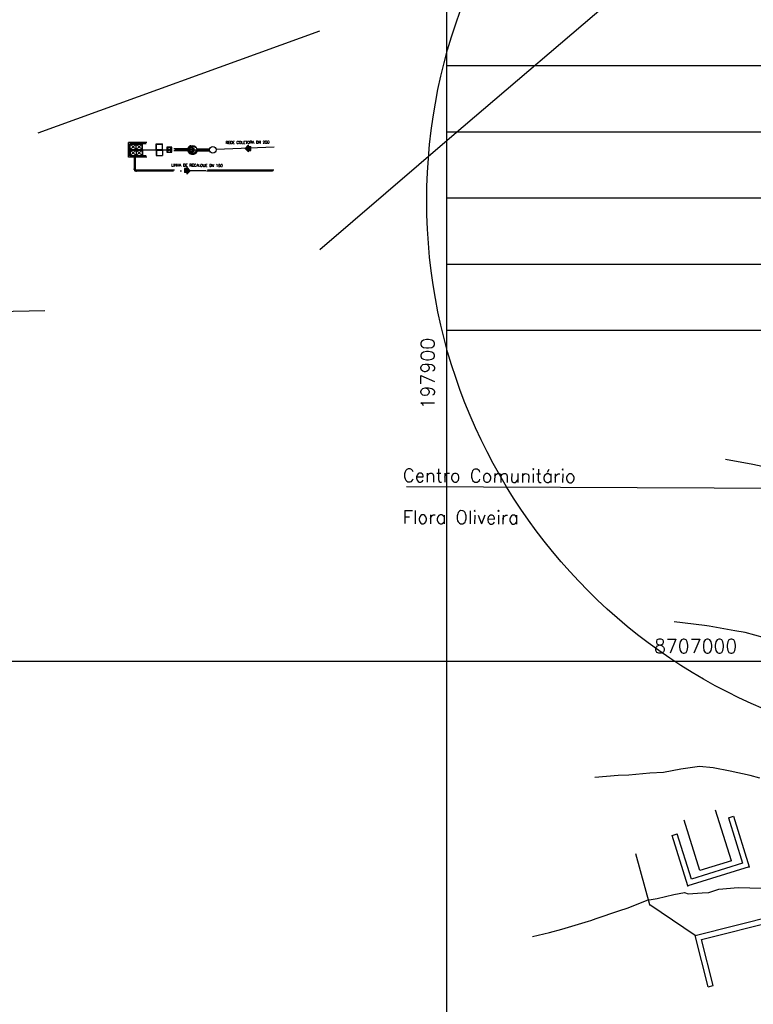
# Model space of a CAD drawing. Header units: millimetres. Extents: x 196436 to 199900, y 8705373 to 8708636.
# Tile 161 of 241: x 197835 to 197946, y 8706948 to 8707097. Entities that reach past the tile are written whole.
import ezdxf
from ezdxf.enums import TextEntityAlignment as Align

# ---------------------------------------------------------------- set-up
doc = ezdxf.new("R2010")
doc.units = ezdxf.units.MM
doc.header["$LTSCALE"] = 5
doc.linetypes.add('DASHDOT', pattern=[1, 0.5, -0.25, 0, -0.25])
doc.linetypes.add('HIDDEN', pattern=[0.375, 0.25, -0.125])
for name, color, linetype in [('$CURVAS2', 40, 'Continuous'), ('BAR-EIXOS', 7, 'DASHDOT'), ('BAR-PECAS', 2, 'Continuous'), ('CASA', 6, 'Continuous'), ('CERCA', 3, 'CERCA_LINE'), ('COTAS', 7, 'Continuous'), ('DIM', 7, 'Continuous'), ('EIXO', 7, 'Continuous'), ('ESTRUTURA', 5, 'Continuous'), ('LIMHATRA', 2, 'HIDDEN'), ('LINHA-FINA', 3, 'Continuous'), ('MALHA', 9, 'Continuous'), ('MURO', 9, 'Continuous'), ('PAREDE', 5, 'Continuous'), ('REDE-SANITÁRIO', 6, 'Continuous'), ('RIO', 130, 'Continuous'), ('TAMPA', 3, 'Continuous'), ('TEXTO', 2, 'Continuous'), ('TXT_COORD', 3, 'Continuous')]:
    doc.layers.add(name, color=color, linetype=linetype)
doc.styles.add('GEOSIS', font='ROMANS.SHX')
doc.styles.add('ROMANS', font='romans.shx', dxfattribs={"width": 0.85})
doc.linetypes.add('CERCA_LINE', pattern='A,0.5,-0.2,["X",Standard,S=0.1,R=0,X=-0.1,Y=-0.05],-0.25', length=0.95)

# ---------------------------------------------------------------- blocks, each defined once
blk = doc.blocks.new('A$C6E4D7D70')
at = {"layer": 'CASA'}
for points in [[(2.57, 9.18), (0, 1.6)], [(2.57, 9.18), (7.3, 7.58)], [(7.3, 7.58), (4.74, 0)]]:
    blk.add_lwpolyline(points, dxfattribs=at)
blk = doc.blocks.new('A$C554853E6')
at = {"layer": 'CASA', "rotation": 357.8006497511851}
blk.add_blockref('A$C6E4D7D70', (-0.06, 0.18), dxfattribs=at)
blk = doc.blocks.new('BB-1-CC13-N0-D150-S0')
at = {"layer": 'BAR-EIXOS'}
for p, q in [((-0.17, 0), (0, 0)), ((0, 0), (0, -0.17))]:
    blk.add_line(p, q, dxfattribs=at)
at = {"layer": 'BAR-PECAS'}
for p, q in [((-0.25, 0.12), (-0.25, -0.12)), ((-0.24, 0.11), (-0.24, -0.11)), ((0.12, -0.25), (-0.12, -0.25)), ((0.11, -0.24), (-0.11, -0.24))]:
    blk.add_line(p, q, dxfattribs=at)
for points in [[(-0.27, -0.12), (-0.27, 0.12), (-0.25, 0.12), (-0.24, 0.11, -0.179223), (-0.17, 0.08), (-0.17, -0.09, -0.179223), (-0.24, -0.11), (-0.25, -0.12)], [(-0.12, -0.27), (0.12, -0.27), (0.12, -0.25), (0.11, -0.24, 0.179223), (0.08, -0.17), (-0.09, -0.17, 0.179223), (-0.11, -0.24), (-0.12, -0.25)]]:
    blk.add_lwpolyline(points, format="xyb", close=True, dxfattribs=at)
for radius, start, end in [(0.285, 5.7791, 84.2209), (0.117, 14.1717, 75.8283)]:
    blk.add_arc((-0.2, -0.2), radius, start, end, dxfattribs=at)
blk = doc.blocks.new('A$C26ED7CE0')
for p, q in [((0.106, 0), (0, 0.106)), ((0.046, 0.106), (0, 0.106)), ((0.166, 0.176), (0.046, 0.176)), ((0.046, 0.106), (0.046, 0.176)), ((0.106, 0), (0.212, 0.106)), ((0.166, 0.106), (0.166, 0.176)), ((0.212, 0.106), (0.166, 0.106))]:
    blk.add_line(p, q)
at = {"color": 0}
for p, q in [((0.107, 0.001), (0.001, 0.106)), ((0.108, 0.002), (0.005, 0.106)), ((0.11, 0.004), (0.008, 0.106)), ((0.112, 0.006), (0.012, 0.106)), ((0.114, 0.008), (0.015, 0.106)), ((0.115, 0.009), (0.019, 0.106)), ((0.117, 0.011), (0.022, 0.106)), ((0.119, 0.013), (0.026, 0.106)), ((0.121, 0.015), (0.029, 0.106)), ((0.123, 0.016), (0.033, 0.106)), ((0.124, 0.018), (0.036, 0.106)), ((0.126, 0.02), (0.04, 0.106)), ((0.128, 0.022), (0.044, 0.106)), ((0.163, 0.057), (0.046, 0.174)), ((0.161, 0.055), (0.046, 0.171)), ((0.16, 0.054), (0.046, 0.167)), ((0.158, 0.052), (0.046, 0.164)), ((0.156, 0.05), (0.046, 0.16)), ((0.154, 0.048), (0.046, 0.157)), ((0.153, 0.047), (0.046, 0.153)), ((0.151, 0.045), (0.046, 0.149)), ((0.149, 0.043), (0.046, 0.146)), ((0.147, 0.041), (0.046, 0.142)), ((0.145, 0.039), (0.046, 0.139)), ((0.144, 0.038), (0.046, 0.135)), ((0.142, 0.036), (0.046, 0.132)), ((0.14, 0.034), (0.046, 0.128)), ((0.138, 0.032), (0.046, 0.125)), ((0.137, 0.031), (0.046, 0.121)), ((0.135, 0.029), (0.046, 0.118)), ((0.133, 0.027), (0.046, 0.114)), ((0.131, 0.025), (0.046, 0.111)), ((0.13, 0.024), (0.046, 0.107)), ((0.165, 0.059), (0.048, 0.176)), ((0.167, 0.061), (0.051, 0.176)), ((0.168, 0.062), (0.055, 0.176)), ((0.17, 0.064), (0.058, 0.176)), ((0.172, 0.066), (0.062, 0.176)), ((0.174, 0.068), (0.065, 0.176)), ((0.176, 0.069), (0.069, 0.176)), ((0.177, 0.071), (0.072, 0.176)), ((0.179, 0.073), (0.076, 0.176)), ((0.181, 0.075), (0.08, 0.176)), ((0.183, 0.077), (0.083, 0.176)), ((0.184, 0.078), (0.087, 0.176)), ((0.186, 0.08), (0.09, 0.176)), ((0.188, 0.082), (0.094, 0.176)), ((0.166, 0.107), (0.097, 0.176)), ((0.166, 0.111), (0.101, 0.176)), ((0.166, 0.114), (0.104, 0.176)), ((0.166, 0.118), (0.108, 0.176)), ((0.166, 0.121), (0.111, 0.176)), ((0.166, 0.125), (0.115, 0.176)), ((0.166, 0.128), (0.118, 0.176)), ((0.166, 0.132), (0.122, 0.176)), ((0.166, 0.136), (0.126, 0.176)), ((0.166, 0.139), (0.129, 0.176)), ((0.166, 0.143), (0.133, 0.176)), ((0.166, 0.146), (0.136, 0.176)), ((0.166, 0.15), (0.14, 0.176)), ((0.166, 0.153), (0.143, 0.176)), ((0.166, 0.157), (0.147, 0.176)), ((0.166, 0.16), (0.15, 0.176)), ((0.166, 0.164), (0.154, 0.176)), ((0.166, 0.167), (0.157, 0.176)), ((0.166, 0.171), (0.161, 0.176)), ((0.166, 0.174), (0.164, 0.176)), ((0.19, 0.084), (0.167, 0.106)), ((0.191, 0.085), (0.171, 0.106)), ((0.193, 0.087), (0.174, 0.106)), ((0.195, 0.089), (0.178, 0.106)), ((0.197, 0.091), (0.181, 0.106)), ((0.199, 0.092), (0.185, 0.106)), ((0.2, 0.094), (0.188, 0.106)), ((0.202, 0.096), (0.192, 0.106))]:
    blk.add_line(p, q, dxfattribs=at)

msp = doc.modelspace()

# ---------------------------------------------------------------- linework, layer by layer
at = {"layer": '$CURVAS2'}
for points in [[(197942.218, 8707030.514, 681), (197946.343, 8707029.735, 681), (197947.745, 8707029.425, 681)], [(197948.118, 8707003.508, 682), (197945.199, 8707004.31, 682), (197943.636, 8707004.553, 682), (197939.741, 8707005.257, 682), (197939.024, 8707005.342, 682), (197934.426, 8707005.916, 682)], [(197947.405, 8706982.27, 683), (197945.914, 8706982.687, 683), (197942.926, 8706983.323, 683), (197940.357, 8706983.834, 683), (197938.284, 8706984.052, 683), (197935.46, 8706983.648, 683), (197932.826, 8706983.169, 683), (197930.763, 8706983.057, 683), (197927.59, 8706982.724, 683), (197925.966, 8706982.669, 683), (197922.422, 8706982.413, 683)], [(197913.035, 8706958.374, 684), (197915.568, 8706958.941, 684), (197917.474, 8706959.488, 684), (197921.46, 8706960.684, 684), (197921.817, 8706960.794, 684), (197922.652, 8706961.09, 684), (197926.093, 8706962.236, 684), (197927.491, 8706962.701, 684), (197930.377, 8706963.849, 684), (197931.87, 8706964.096, 684), (197934.38, 8706964.726, 684), (197935.986, 8706965.001, 684), (197936.561, 8706964.816, 684), (197938.657, 8706964.965, 684), (197939.683, 8706965.022, 684), (197941.172, 8706965.514, 684), (197944.13, 8706965.758, 684), (197947.641, 8706965.638, 684)]]:
    msp.add_polyline3d(points, dxfattribs=at)
at = {"color": 4}
msp.add_circle((197864.65, 8707077.274), 0.5, dxfattribs=at)
at = {"layer": 'BAR-EIXOS'}
for p, q in [((197861.606, 8707076.624), (197861.606, 8707077.924)), ((197852.844, 8707076.614), (197852.844, 8707074.114)), ((197861.4, 8707077.274), (197858.4, 8707077.274)), ((197861.056, 8707077.274), (197862.156, 8707077.274)), ((197861.65, 8707077.274), (197864.65, 8707077.274)), ((197873.784, 8707074.114), (197853.014, 8707074.114))]:
    msp.add_line(p, q, dxfattribs=at)
at = {"layer": 'BAR-PECAS', "color": 9}
for p, q in [((197861.683, 8707077.578), (197861.683, 8707077.578)), ((197861.69, 8707077.571), (197861.69, 8707077.571))]:
    msp.add_line(p, q, dxfattribs=at)
at = {"layer": 'BAR-PECAS', "color": 3, "linetype": 'HIDDEN', "ltscale": 8}
for p, q in [((197852.759, 8707076.374), (197852.759, 8707074.385)), ((197852.929, 8707076.374), (197852.929, 8707074.385)), ((197860.971, 8707077.411), (197858.771, 8707077.411)), ((197860.971, 8707077.137), (197858.771, 8707077.137)), ((197862.242, 8707077.411), (197864.153, 8707077.411)), ((197862.242, 8707077.137), (197864.153, 8707077.137)), ((197873.875, 8707074.199), (197853.115, 8707074.199)), ((197873.693, 8707074.029), (197853.115, 8707074.029))]:
    msp.add_line(p, q, dxfattribs=at)
at = {"layer": 'BAR-PECAS', "color": 3, "linetype": 'HIDDEN', "ltscale": 4}
msp.add_line((197852.929, 8707074.367), (197852.929, 8707074.358), dxfattribs=at)
at = {"layer": 'BAR-PECAS', "color": 9}
for points in [[(197861.04, 8707077.454, -0.0691647), (197861.088, 8707077.526, -1.0569088), (197861.113, 8707077.504, 0.0689918), (197861.07, 8707077.439, -1.0569088)], [(197861.135, 8707077.573, -0.0691647), (197861.207, 8707077.621, -1.0569088), (197861.222, 8707077.591, 0.0689918), (197861.157, 8707077.548, -1.0569088)], [(197861.268, 8707077.646, -0.0691647), (197861.353, 8707077.663, -1.0569088), (197861.355, 8707077.63, 0.0689918), (197861.279, 8707077.615, -1.0569088)], [(197861.419, 8707077.663, -0.0691647), (197861.505, 8707077.646, -1.0569088), (197861.494, 8707077.615, 0.0689918), (197861.417, 8707077.63, -1.0569088)], [(197861.566, 8707077.621, -0.0691647), (197861.638, 8707077.573, -1.0569088), (197861.616, 8707077.548, 0.0689918), (197861.551, 8707077.591, -1.0569088)], [(197861.685, 8707077.526, -0.0691647), (197861.733, 8707077.454, -1.0569088), (197861.703, 8707077.439, 0.0689918), (197861.66, 8707077.504, -1.0569088)], [(197860.997, 8707077.307, -0.0691647), (197861.014, 8707077.393, -1.0569088), (197861.046, 8707077.382, 0.0689918), (197861.031, 8707077.305, -1.0569088)], [(197861.014, 8707077.156, -0.0691647), (197860.997, 8707077.241, -1.0569088), (197861.031, 8707077.243, 0.0689918), (197861.046, 8707077.167, -1.0569088)]]:
    msp.add_lwpolyline(points, format="xyb", close=True, dxfattribs=at)
for points in [[(197861.086, 8707077.561, -0.4212597), (197861.093, 8707077.561), (197861.154, 8707077.5, -0.405361), (197861.154, 8707077.493)], [(197861.167, 8707077.507, -0.405361), (197861.16, 8707077.507), (197861.1, 8707077.568, -0.4212597), (197861.1, 8707077.575)], [(197861.218, 8707077.654, -0.4212597), (197861.225, 8707077.651), (197861.258, 8707077.572, -0.405361), (197861.255, 8707077.566)], [(197861.273, 8707077.573, -0.405361), (197861.267, 8707077.576), (197861.234, 8707077.655, -0.4212597), (197861.237, 8707077.661)], [(197861.376, 8707077.689, -0.4212597), (197861.381, 8707077.684), (197861.381, 8707077.599, -0.405361), (197861.377, 8707077.594)], [(197861.396, 8707077.594, -0.405361), (197861.391, 8707077.599), (197861.391, 8707077.684, -0.4212597), (197861.396, 8707077.689)], [(197861.536, 8707077.661, -0.4212597), (197861.539, 8707077.655), (197861.506, 8707077.576, -0.405361), (197861.5, 8707077.573)], [(197861.517, 8707077.566, -0.405361), (197861.515, 8707077.572), (197861.548, 8707077.651, -0.4212597), (197861.554, 8707077.654)], [(197861.673, 8707077.575, -0.4212597), (197861.673, 8707077.568), (197861.612, 8707077.507, -0.405361), (197861.605, 8707077.507)], [(197861.619, 8707077.493, -0.405361), (197861.619, 8707077.5), (197861.68, 8707077.561, -0.4212597), (197861.687, 8707077.561)], [(197861.067, 8707077.284, -0.405361), (197861.062, 8707077.279), (197860.976, 8707077.279, -0.4212597), (197860.971, 8707077.284)], [(197860.971, 8707077.264, -0.4212597), (197860.976, 8707077.27), (197861.062, 8707077.27, -0.405361), (197861.067, 8707077.265)], [(197860.999, 8707077.424, -0.4212597), (197861.006, 8707077.427), (197861.085, 8707077.394, -0.405361), (197861.088, 8707077.388)], [(197861.088, 8707077.161, -0.405361), (197861.085, 8707077.155), (197861.006, 8707077.122, -0.4212597), (197860.999, 8707077.125)], [(197861.095, 8707077.406, -0.405361), (197861.089, 8707077.403), (197861.01, 8707077.436, -0.4212597), (197861.007, 8707077.442)], [(197861.007, 8707077.106, -0.4212597), (197861.01, 8707077.113), (197861.089, 8707077.146, -0.405361), (197861.095, 8707077.143)], [(197861.766, 8707077.442, -0.4212597), (197861.763, 8707077.436), (197861.684, 8707077.403, -0.405361), (197861.678, 8707077.406)], [(197861.685, 8707077.388, -0.405361), (197861.688, 8707077.394), (197861.767, 8707077.427, -0.4212597), (197861.773, 8707077.424)]]:
    msp.add_lwpolyline(points, format="xyb", dxfattribs=at)
at = {"layer": 'BAR-PECAS', "color": 7}
for points in [[(197861.088, 8707077.023, -0.0691647), (197861.04, 8707077.095, -1.0569088), (197861.07, 8707077.11, 0.0689918), (197861.113, 8707077.045, -1.0569088)], [(197861.207, 8707076.928, -0.0691647), (197861.135, 8707076.976, -1.0569088), (197861.157, 8707077.001, 0.0689918), (197861.222, 8707076.958, -1.0569088)], [(197861.353, 8707076.885, -0.0691647), (197861.268, 8707076.902, -1.0569088), (197861.279, 8707076.934, 0.0689918), (197861.355, 8707076.919, -1.0569088)], [(197861.505, 8707076.902, -0.0691647), (197861.419, 8707076.885, -1.0569088), (197861.417, 8707076.919, 0.0689918), (197861.494, 8707076.934, -1.0569088)], [(197861.638, 8707076.976, -0.0691647), (197861.566, 8707076.928, -1.0569088), (197861.551, 8707076.958, 0.0689918), (197861.616, 8707077.001, -1.0569088)], [(197861.733, 8707077.095, -0.0691647), (197861.685, 8707077.023, -1.0569088), (197861.66, 8707077.045, 0.0689918), (197861.703, 8707077.11, -1.0569088)], [(197861.758, 8707077.393, -0.0691647), (197861.775, 8707077.307, -1.0569088), (197861.742, 8707077.305, 0.0689918), (197861.727, 8707077.382, -1.0569088)], [(197861.775, 8707077.241, -0.0691647), (197861.758, 8707077.156, -1.0569088), (197861.727, 8707077.167, 0.0689918), (197861.742, 8707077.243, -1.0569088)]]:
    msp.add_lwpolyline(points, format="xyb", close=True, dxfattribs=at)
for points in [[(197861.154, 8707077.055, -0.405361), (197861.154, 8707077.048), (197861.093, 8707076.988, -0.4212597), (197861.086, 8707076.988)], [(197861.1, 8707076.974, -0.4212597), (197861.1, 8707076.981), (197861.16, 8707077.042, -0.405361), (197861.167, 8707077.042)], [(197861.255, 8707076.983, -0.405361), (197861.258, 8707076.977), (197861.225, 8707076.898, -0.4212597), (197861.218, 8707076.895)], [(197861.237, 8707076.887, -0.4212597), (197861.234, 8707076.894), (197861.267, 8707076.973, -0.405361), (197861.273, 8707076.976)], [(197861.377, 8707076.955, -0.405361), (197861.381, 8707076.95), (197861.381, 8707076.865, -0.4212597), (197861.376, 8707076.86)], [(197861.396, 8707076.86, -0.4212597), (197861.391, 8707076.865), (197861.391, 8707076.95, -0.405361), (197861.396, 8707076.955)], [(197861.5, 8707076.976, -0.405361), (197861.506, 8707076.973), (197861.539, 8707076.894, -0.4212597), (197861.536, 8707076.887)], [(197861.554, 8707076.895, -0.4212597), (197861.548, 8707076.898), (197861.515, 8707076.977, -0.405361), (197861.517, 8707076.983)], [(197861.605, 8707077.042, -0.405361), (197861.612, 8707077.042), (197861.673, 8707076.981, -0.4212597), (197861.673, 8707076.974)], [(197861.687, 8707076.988, -0.4212597), (197861.68, 8707076.988), (197861.619, 8707077.048, -0.405361), (197861.619, 8707077.055)], [(197861.678, 8707077.143, -0.405361), (197861.684, 8707077.146), (197861.763, 8707077.113, -0.4212597), (197861.766, 8707077.106)], [(197861.773, 8707077.125, -0.4212597), (197861.767, 8707077.122), (197861.688, 8707077.155, -0.405361), (197861.685, 8707077.161)], [(197861.801, 8707077.284, -0.4212597), (197861.796, 8707077.279), (197861.711, 8707077.279, -0.405361), (197861.706, 8707077.284)], [(197861.706, 8707077.265, -0.405361), (197861.711, 8707077.27), (197861.796, 8707077.27, -0.4212597), (197861.801, 8707077.264)]]:
    msp.add_lwpolyline(points, format="xyb", dxfattribs=at)
msp.add_lwpolyline([(197861.679, 8707077.252), (197861.611, 8707077.252), (197861.611, 8707077.297), (197861.679, 8707077.297)], close=True, dxfattribs=at)
at = {"layer": 'BAR-PECAS', "color": 3}
for radius in [0.425, 0.3, 0.0239]:
    msp.add_circle((197861.386, 8707077.274), radius, dxfattribs=at)
msp.add_arc((197861.386, 8707077.274), 0.279, 4.61473, 355.38527, dxfattribs=at)
at = {"layer": 'CERCA'}
msp.add_lwpolyline([(197937.605, 8706958.492), (197930.748, 8706963.157), (197928.636, 8706970.873)], dxfattribs=at)
msp.add_point((197930.749, 8706963.157, 684.042), dxfattribs=at)
at = {"layer": 'DIM', "color": 1}
msp.add_circle((197980.388, 8707069.569), 83.371, dxfattribs=at)
at = {"layer": 'EIXO', "ltscale": 3}
msp.add_line((197854.129, 8707077.274), (197858.472, 8707077.274), dxfattribs=at)
at = {"layer": 'ESTRUTURA'}
for p, q in [((197880.804, 8707095.196), (197838.168, 8707079.771)), ((197851.918, 8707077.154), (197851.918, 8707077.234))]:
    msp.add_line(p, q, dxfattribs=at)
at = {"layer": 'ESTRUTURA', "color": 4}
msp.add_circle((197861.606, 8707077.274), 0.65, dxfattribs=at)
at = {"layer": 'LIMHATRA', "ltscale": 3.5}
for p, q in [((197852.118, 8707076.374), (197852.118, 8707078.174)), ((197854.568, 8707078.174), (197852.118, 8707078.174)), ((197854.568, 8707076.374), (197852.118, 8707076.374))]:
    msp.add_line(p, q, dxfattribs=at)
at = {"layer": 'LINHA-FINA', "color": 2, "linetype": 'HIDDEN', "ltscale": 2.5}
for radius in [0.72, 0.55]:
    msp.add_circle((197861.606, 8707077.274), radius, dxfattribs=at)
at = {"layer": 'MALHA'}
for p, q in [((197900, 8708635.599), (197900, 8705384.785)), ((197900, 8708635.599), (197900, 8705384.785)), ((197900, 8707090), (198000, 8707090)), ((197900, 8707080), (198000, 8707080)), ((197900, 8707070), (198000, 8707070)), ((197900, 8707060), (198000, 8707060)), ((197900, 8707050), (198000, 8707050)), ((196441.61, 8707000), (199000, 8707000))]:
    msp.add_line(p, q, dxfattribs=at)
at = {"layer": 'MURO'}
for p, q in [((197942.637, 8706976.297, 683.942), (197944.788, 8706969.426, 683.942)), ((197943.401, 8706976.536, 683.942), (197945.79, 8706968.901, 683.942)), ((197936.527, 8706966.002, 683.942), (197934.138, 8706973.637, 683.942)), ((197937.052, 8706967.005, 683.942), (197934.902, 8706973.876, 683.942)), ((197945.79, 8706968.901, 683.942), (197936.527, 8706966.002, 683.942)), ((197944.788, 8706969.426, 683.942), (197937.052, 8706967.005, 683.942)), ((197937.605, 8706958.492), (197958.492, 8706963.769)), ((197938.577, 8706957.912), (197957.967, 8706962.811)), ((197939.565, 8706950.736), (197937.605, 8706958.492)), ((197940.34, 8706950.932), (197938.577, 8706957.912)), ((197939.565, 8706950.736), (197940.34, 8706950.932))]:
    msp.add_line(p, q, dxfattribs=at)
for points in [[(197942.637, 8706976.297), (197943.401, 8706976.536)], [(197934.138, 8706973.637), (197934.902, 8706973.876)]]:
    msp.add_lwpolyline(points, dxfattribs=at)
for p in [(197945.791, 8706968.901, 683.776), (197936.528, 8706966.003, 683.942), (197937.606, 8706958.492, 684.28)]:
    msp.add_point(p, dxfattribs=at)
at = {"layer": 'PAREDE', "color": 6}
for p, q in [((197851.918, 8707076.174), (197851.918, 8707078.374)), ((197854.67, 8707078.374), (197851.918, 8707078.374)), ((197854.67, 8707076.174), (197851.918, 8707076.174))]:
    msp.add_line(p, q, dxfattribs=at)
at = {"layer": 'REDE-SANITÁRIO', "linetype": 'HIDDEN', "ltscale": 44}
for p, q in [((197873.913, 8707077.679, -25.586), (197865.15, 8707077.296, -25.676)), ((197839.275, 8707052.947, -25.481), (197764.584, 8707050.964, -25.581))]:
    msp.add_line(p, q, dxfattribs=at)
at = {"layer": 'RIO'}
msp.add_lwpolyline([(197880.83, 8707062.22), (197900.832, 8707079.329), (197927.199, 8707101.84), (197954.487, 8707127.968), (197971.831, 8707158.664), (197974.644, 8707180.374), (197964.839, 8707216.619), (197965.891, 8707250.103), (197965.132, 8707283.594), (197974.253, 8707298.035), (197999.686, 8707314.215), (198034.129, 8707319.494), (198084.892, 8707328.323), (198150.998, 8707324.413), (198176.288, 8707308.011), (198197.022, 8707291.402)], dxfattribs=at)
at = {"layer": 'TAMPA', "color": 7, "linetype": 'Continuous'}
for p, q in [((197852.143, 8707077.274), (197852.143, 8707078.154)), ((197852.143, 8707078.154), (197854.013, 8707078.154)), ((197852.153, 8707077.284), (197852.153, 8707078.144)), ((197852.153, 8707078.144), (197854.003, 8707078.144)), ((197853.078, 8707077.314), (197853.078, 8707078.114)), ((197854.003, 8707077.284), (197854.003, 8707078.144)), ((197854.013, 8707077.274), (197854.013, 8707078.154)), ((197856.09, 8707077.274), (197856.09, 8707078.154)), ((197856.09, 8707078.154), (197857.06, 8707078.154)), ((197856.1, 8707077.284), (197856.1, 8707078.144)), ((197856.1, 8707078.144), (197857.05, 8707078.144)), ((197857.05, 8707077.284), (197857.05, 8707078.144)), ((197857.06, 8707077.274), (197857.06, 8707078.154)), ((197852.143, 8707077.274), (197854.013, 8707077.274)), ((197852.143, 8707077.274), (197852.143, 8707076.394)), ((197852.143, 8707077.274), (197854.013, 8707077.274)), ((197852.143, 8707076.394), (197854.013, 8707076.394)), ((197852.153, 8707077.284), (197854.003, 8707077.284)), ((197852.153, 8707077.264), (197852.153, 8707076.404)), ((197852.153, 8707077.264), (197854.003, 8707077.264)), ((197852.153, 8707076.404), (197854.003, 8707076.404)), ((197853.078, 8707077.234), (197853.078, 8707076.434)), ((197854.003, 8707077.264), (197854.003, 8707076.404)), ((197854.013, 8707077.274), (197854.013, 8707076.394)), ((197856.09, 8707077.274), (197856.09, 8707076.394)), ((197856.09, 8707077.274), (197857.06, 8707077.274)), ((197856.09, 8707076.394), (197857.06, 8707076.394)), ((197856.1, 8707077.284), (197857.05, 8707077.284)), ((197856.1, 8707077.264), (197856.1, 8707076.404)), ((197856.1, 8707077.264), (197857.05, 8707077.264)), ((197856.1, 8707076.404), (197857.05, 8707076.404)), ((197857.05, 8707077.264), (197857.05, 8707076.404)), ((197857.06, 8707077.274), (197857.06, 8707076.394))]:
    msp.add_line(p, q, dxfattribs=at)
at = {"layer": 'TAMPA', "linetype": 'HIDDEN', "ltscale": 2}
for p, q in [((197852.178, 8707077.314), (197852.178, 8707078.114)), ((197852.178, 8707078.114), (197853.978, 8707078.114)), ((197853.978, 8707077.314), (197853.978, 8707078.114)), ((197856.125, 8707077.314), (197856.125, 8707078.114)), ((197856.125, 8707078.114), (197857.025, 8707078.114)), ((197857.025, 8707077.314), (197857.025, 8707078.114)), ((197852.178, 8707077.314), (197853.978, 8707077.314)), ((197852.178, 8707077.234), (197852.178, 8707076.434)), ((197852.178, 8707077.234), (197853.978, 8707077.234)), ((197852.178, 8707076.434), (197853.978, 8707076.434)), ((197853.978, 8707077.234), (197853.978, 8707076.434)), ((197856.125, 8707077.314), (197857.025, 8707077.314)), ((197856.125, 8707077.234), (197856.125, 8707076.434)), ((197856.125, 8707077.234), (197857.025, 8707077.234)), ((197856.125, 8707076.434), (197857.025, 8707076.434)), ((197857.025, 8707077.234), (197857.025, 8707076.434))]:
    msp.add_line(p, q, dxfattribs=at)
at = {"layer": 'TAMPA', "color": 9, "linetype": 'Continuous'}
for p, q in [((197853.078, 8707077.314), (197852.178, 8707078.114)), ((197853.078, 8707078.114), (197852.178, 8707077.314)), ((197853.978, 8707078.114), (197853.078, 8707077.314)), ((197853.078, 8707078.114), (197853.978, 8707077.314)), ((197858.425, 8707077.624), (197857.725, 8707076.924)), ((197857.725, 8707077.624), (197858.425, 8707076.924)), ((197853.078, 8707077.234), (197852.178, 8707076.434)), ((197853.078, 8707076.434), (197852.178, 8707077.234)), ((197853.978, 8707076.434), (197853.078, 8707077.234)), ((197853.078, 8707076.434), (197853.978, 8707077.234))]:
    msp.add_line(p, q, dxfattribs=at)
at = {"layer": 'TAMPA', "color": 7, "linetype": 'Continuous'}
msp.add_lwpolyline([(197857.695, 8707076.894), (197858.455, 8707076.894), (197858.455, 8707077.654), (197857.695, 8707077.654)], close=True, dxfattribs=at)
at = {"layer": 'TAMPA', "linetype": 'HIDDEN', "ltscale": 2}
msp.add_lwpolyline([(197857.725, 8707076.924), (197858.425, 8707076.924), (197858.425, 8707077.624), (197857.725, 8707077.624)], close=True, dxfattribs=at)
at = {"layer": 'TEXTO', "color": 0}
msp.add_lwpolyline([(197893.972, 8707026.375), (197952.129, 8707026.12), (197963.001, 8707010.337)], dxfattribs=at)

# ---------------------------------------------------------------- block references
at = {"layer": 'BAR-PECAS', "color": 3, "linetype": 'HIDDEN', "ltscale": 4, "rotation": 180}
msp.add_blockref('BB-1-CC13-N0-D150-S0', (197852.844, 8707074.114), dxfattribs=at)
at = {"layer": 'CASA', "rotation": 218.2891625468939}
msp.add_blockref('A$C554853E6', (197939.613, 8706978.839), dxfattribs=at)
at = {"layer": 'COTAS', "yscale": 5, "zscale": 5}
for p, xscale, rotation in [((197869.531, 8707078.018, -25.631), 5, 270.0000000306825), ((197861.252, 8707073.584), 4.999999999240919, 89.43289496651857)]:
    msp.add_blockref('A$C26ED7CE0', p, dxfattribs=dict(at, xscale=xscale, rotation=rotation))

# ---------------------------------------------------------------- texts
at = {"layer": 'BAR-PECAS', "ltscale": 4, "style": 'ROMANS'}
msp.add_text('LINHA DE RECALQUE DN 150', height=0.4, rotation=359.43289, dxfattribs=at).set_placement((197862.273, 8707074.725), align=Align.CENTER)
at = {"layer": 'TEXTO', "style": 'ROMANS'}
msp.add_text('REDE COLETORA DN 200', height=0.4, rotation=0.46564, dxfattribs=at).set_placement((197869.912, 8707078.398, -25.631), align=Align.MIDDLE)
at = {"layer": 'TEXTO', "style": 'GEOSIS'}
for s, p in [('Centro Comunitário', (197893.4, 8707026.465)), ('Flora Oliveira', (197893.372, 8707020.162))]:
    msp.add_text(s, height=2, rotation=359.749, dxfattribs=at).set_placement(p, align=Align.BOTTOM_LEFT)
at = {"layer": 'TXT_COORD', "style": 'GEOSIS'}
msp.add_text('197900', height=2.1, rotation=90, dxfattribs=at).set_placement((197898.832, 8707048.843), align=Align.BOTTOM_RIGHT)
msp.add_text('8707000', height=2.1, dxfattribs=at).set_placement((197943.985, 8707000.558), align=Align.BOTTOM_RIGHT)

doc.saveas('drawing.dxf')
